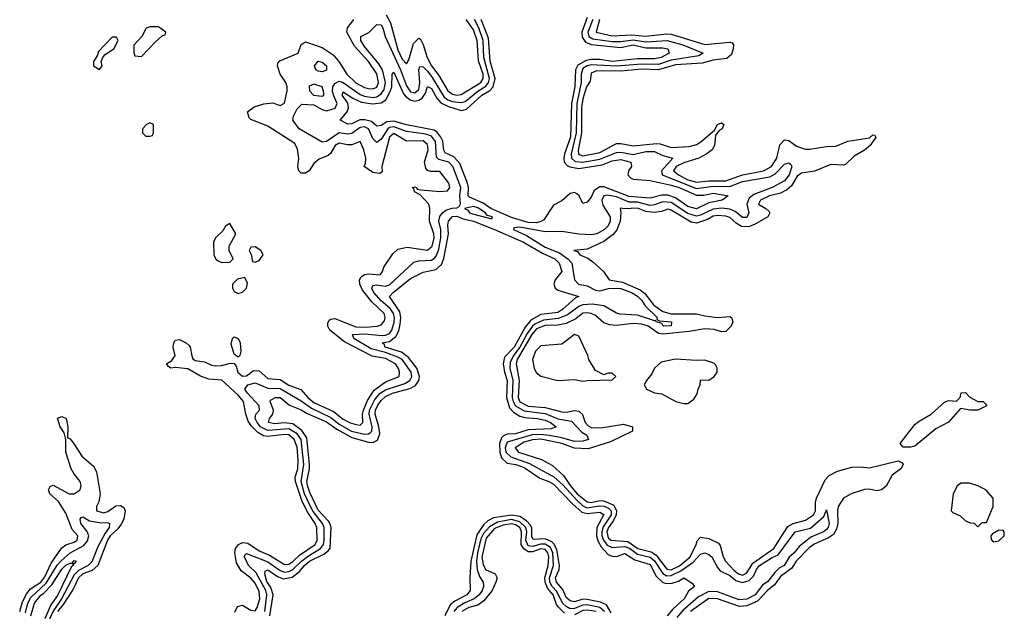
# Model space of a CAD drawing. Header units: inches. Extents: x 2710751 to 2829008, y 857003 to 965602.
# Tile 147 of 256: x 2751010 to 2755695, y 905211 to 908030. Entities that reach past the tile are written whole.
import ezdxf

# ---------------------------------------------------------------- set-up
doc = ezdxf.new("R2010")
doc.units = ezdxf.units.IN
doc.header["$MEASUREMENT"] = 0
doc.layers.add('C7950', color=7, linetype='Continuous')

msp = doc.modelspace()

# ---------------------------------------------------------------- linework, layer by layer
at = {"layer": 'C7950', "color": 2}
for points, elevation in [([(2752033.6, 905206.4), (2752046, 905234), (2752070, 905241), (2752110, 905217.3), (2752130, 905214), (2752140.7, 905230), (2752152.7, 905270), (2752150, 905305.2), (2752130, 905344.5), (2752110, 905369.5), (2752064, 905404), (2752041.8, 905441.8), (2752033.6, 905490), (2752037.6, 905510), (2752051.4, 905528.6), (2752070, 905538.5), (2752095.9, 905535.9), (2752150, 905499.6), (2752198.5, 905478.5), (2752270, 905434.3), (2752290, 905435.6), (2752310, 905448), (2752342.1, 905477.9), (2752416, 905530), (2752424.8, 905550), (2752423.5, 905610), (2752416.8, 905630), (2752381.3, 905681.3), (2752354.2, 905734.2), (2752322.3, 905830), (2752321.5, 905850), (2752332.8, 905890), (2752334.9, 905930), (2752330, 905993.2), (2752316.4, 906030), (2752290, 906051.4), (2752270, 906053.4), (2752190, 906044.1), (2752170, 906046.6), (2752142.6, 906062.6), (2752112.9, 906092.9), (2752097, 906117), (2752085.4, 906150), (2752075.4, 906210), (2752050, 906240.4), (2751972.6, 906312.6), (2751910, 906317.2), (2751870, 906331.1), (2751810, 906365.6), (2751750, 906373.2), (2751729.7, 906369.7), (2751718, 906378), (2751709, 906390), (2751734.5, 906405.5), (2751749.5, 906430), (2751740.5, 906470), (2751742.9, 906490), (2751750, 906502.8), (2751770, 906505.5), (2751802.8, 906490), (2751817, 906477), (2751822, 906470), (2751828.5, 906428.5), (2751834.6, 906414.6), (2751845.5, 906405.5), (2751890, 906400.3), (2751923.2, 906383.2), (2751940.4, 906380.4), (2751970, 906381.8), (2752013.7, 906393.7), (2752030, 906392), (2752039.5, 906379.5), (2752048.5, 906350), (2752070, 906330.5), (2752090, 906333), (2752122, 906358), (2752150, 906356.4), (2752190, 906320.4), (2752250, 906314.9), (2752290, 906288.1), (2752347.9, 906267.9), (2752381.1, 906230), (2752410, 906205.2), (2752503.5, 906163.5), (2752550, 906125.8), (2752579.1, 906110), (2752610, 906100.3), (2752630, 906098.4), (2752642.9, 906110), (2752641, 906150), (2752645.7, 906170), (2752664.3, 906215.7), (2752696.1, 906263.9), (2752750, 906303.6), (2752815.1, 906330), (2752817, 906350), (2752812.1, 906367.9), (2752798.4, 906390), (2752750, 906415), (2752686.8, 906426.8), (2752555.6, 906495.6), (2752486, 906550), (2752476.3, 906570), (2752476.2, 906583.8), (2752482.3, 906597.7), (2752490, 906603), (2752510, 906605.3), (2752610, 906566.8), (2752655.8, 906564.2), (2752711.1, 906568.9), (2752730, 906576), (2752745.6, 906594.4), (2752749.2, 906610), (2752743.7, 906630), (2752685, 906685), (2752640.7, 906740.7), (2752628, 906770), (2752627.6, 906790), (2752635.1, 906804.9), (2752650, 906815.8), (2752670, 906819.5), (2752725.6, 906814.4), (2752737.2, 906830), (2752742.7, 906850), (2752786.2, 906913.8), (2752810, 906936.3), (2752853.6, 906946.4), (2752950, 906932), (2752973.3, 906950), (2752982, 906990), (2752980.9, 907010), (2752960.4, 907070), (2752962, 907130), (2752957.2, 907150), (2752915.5, 907195.5), (2752889.4, 907210), (2752885.6, 907225.6), (2752878, 907230), (2752890, 907233), (2752898, 907230), (2752902, 907222), (2752918.8, 907218.8), (2753010, 907210.3), (2753045.6, 907214.4), (2753057.6, 907230), (2753051.3, 907250), (2753010, 907307), (2752966.9, 907306.9), (2752951.3, 907311.3), (2752942.9, 907322.9), (2752936.9, 907350), (2752953.3, 907410), (2752950, 907435.1), (2752930, 907452), (2752850, 907451.1), (2752790, 907487.6), (2752770, 907469.3), (2752733.4, 907330), (2752735.3, 907304.7), (2752723.6, 907296.4), (2752690, 907300.9), (2752648.7, 907330), (2752655.1, 907344.9), (2752656.9, 907370), (2752647.6, 907410), (2752630, 907449), (2752590, 907433), (2752570, 907432.8), (2752530, 907442), (2752510.5, 907430), (2752488.2, 907391.8), (2752477.5, 907382.5), (2752435.1, 907364.9), (2752410, 907345.1), (2752387.7, 907310), (2752370, 907297.6), (2752350, 907297.6), (2752338.7, 907310), (2752333, 907330), (2752338.7, 907370), (2752332, 907412), (2752319.3, 907439.3), (2752190, 907522), (2752110, 907554), (2752102.5, 907562.5), (2752094, 907590), (2752126.2, 907613.8), (2752172.1, 907627.9), (2752214, 907634), (2752250, 907621), (2752270, 907632), (2752282.7, 907690), (2752282.7, 907710), (2752276, 907730), (2752249.6, 907769.6), (2752236, 907810), (2752238, 907822), (2752247.2, 907832.8), (2752335.3, 907870), (2752349.1, 907910.9), (2752370, 907924.7), (2752450, 907897.6), (2752501.3, 907861.3), (2752528.7, 907830), (2752566.7, 907770), (2752610, 907728.9), (2752650, 907705.7), (2752670, 907701.3), (2752690, 907699.5), (2752710, 907708.7), (2752717.3, 907730), (2752710, 907771.6), (2752670, 907829.6), (2752603.2, 907903.2), (2752566.6, 907970), (2752569.6, 907990.4), (2752599.3, 908030)], 10), ([(2752176.5, 905210), (2752186.4, 905290), (2752180.9, 905310), (2752134.5, 905394.5), (2752099.2, 905430), (2752079.6, 905470), (2752081.7, 905478.3), (2752090, 905487.3), (2752190, 905447), (2752250, 905405.4), (2752270, 905398.3), (2752290, 905400.1), (2752310.4, 905409.6), (2752350.7, 905450), (2752384.2, 905475.8), (2752441.5, 905510), (2752456, 905530), (2752458.1, 905550), (2752459.1, 905610), (2752450.6, 905630), (2752406.8, 905686.8), (2752394.6, 905710), (2752365.8, 905770), (2752348.7, 905830), (2752361.6, 905910), (2752349.2, 906030), (2752330, 906056.2), (2752290, 906079.9), (2752190, 906072.7), (2752156.4, 906090), (2752139.3, 906110), (2752129.8, 906130), (2752133.3, 906150), (2752151.5, 906170), (2752149.6, 906190), (2752094.3, 906250), (2752081.6, 906270), (2752096.2, 906290), (2752130, 906299.6), (2752190, 906274.7), (2752250, 906271.9), (2752350, 906214.2), (2752398.7, 906178.7), (2752490, 906134.8), (2752530, 906103.2), (2752589.6, 906069.6), (2752650, 906055.2), (2752670, 906056.1), (2752678.4, 906061.6), (2752685.7, 906070), (2752686.5, 906090), (2752673, 906150), (2752674.9, 906170), (2752699.6, 906220.4), (2752725, 906250), (2752750, 906266.6), (2752843, 906297), (2752867.1, 906310), (2752876.8, 906330), (2752873.3, 906350), (2752830, 906410.6), (2752810, 906422.3), (2752750, 906443.4), (2752682.1, 906462.1), (2752600.5, 906510), (2752594, 906530), (2752650, 906533.5), (2752734.6, 906525.4), (2752750, 906525.9), (2752770, 906534.9), (2752780.7, 906550), (2752792.2, 906587.8), (2752794, 906610), (2752789, 906630), (2752773.2, 906653.2), (2752729.8, 906690), (2752694.8, 906730), (2752685.4, 906750), (2752690, 906762.8), (2752710, 906766), (2752750, 906760.7), (2752770, 906766.2), (2752885.9, 906874.1), (2752910, 906881.1), (2752970, 906883.6), (2752984.9, 906895.1), (2752993.7, 906906.3), (2753004.3, 906935.7), (2753014.7, 906990), (2753013.7, 907030), (2753004.2, 907070), (2753008.9, 907091.1), (2753021.3, 907110), (2753037.3, 907122.7), (2753067.9, 907132.1), (2753090, 907133.4), (2753100.5, 907139.5), (2753107.1, 907152.9), (2753104.1, 907190), (2753108.9, 907230), (2753071.8, 907330), (2753051.5, 907351.5), (2753004.2, 907364.2), (2752994, 907374), (2752988.4, 907448.4), (2752970, 907473.8), (2752943.4, 907483.4), (2752850, 907496.2), (2752790, 907519.6), (2752770, 907516.3), (2752761.6, 907510), (2752730, 907460.5), (2752710, 907444.2), (2752690, 907463.7), (2752670, 907509.6), (2752650, 907518.5), (2752630, 907515.9), (2752590, 907487.6), (2752570, 907483.5), (2752530, 907489.8), (2752470, 907448.7), (2752450, 907446.4), (2752339.5, 907510), (2752309.3, 907550), (2752313.2, 907570), (2752330, 907604.7), (2752352.7, 907627.3), (2752410, 907623.1), (2752450, 907600.9), (2752470, 907595.5), (2752511.4, 907608.6), (2752520.4, 907630), (2752503.4, 907670), (2752498.7, 907690), (2752500.3, 907710), (2752510, 907726), (2752530, 907736.9), (2752550, 907730.2), (2752630, 907672.8), (2752650, 907664.4), (2752690, 907658.7), (2752710, 907661.8), (2752730, 907675.5), (2752743.8, 907696.2), (2752751.2, 907730), (2752736, 907790), (2752719.2, 907819.2), (2752650, 907902), (2752633, 907930), (2752632.7, 907950), (2752672.1, 907967.9), (2752710, 908006), (2752730, 908004.9), (2752738, 907990), (2752748.8, 907950), (2752822.3, 907790), (2752850, 907713.7), (2752870, 907685.6), (2752890, 907680.7), (2752910, 907697.1), (2752914.7, 907730), (2752908.9, 907791.1), (2752913.6, 907806.4), (2752930, 907804.9), (2752950, 907784), (2752973.5, 907753.5), (2753030, 907660.2), (2753047.7, 907647.7), (2753070, 907639.8), (2753110, 907634.3), (2753130, 907640.2), (2753190, 907689.4), (2753227.5, 907712.5), (2753241.3, 907730), (2753245.5, 907750), (2753218.1, 907850), (2753215.3, 907930), (2753195, 907990), (2753174.1, 908030)], 6), ([(2753710, 908039.3), (2753685.4, 907970), (2753686.2, 907946.2), (2753702.2, 907922.2), (2753730, 907910.9), (2753870, 907896.3), (2753930, 907910.1), (2753990, 907895.6), (2754070, 907896.1), (2754094.8, 907890), (2754101, 907870), (2754062, 907850), (2754030, 907843.1), (2753950, 907842.6), (2753830, 907830.8), (2753770, 907840.3), (2753730, 907839.4), (2753705.1, 907834.9), (2753666.7, 907813.3), (2753654.3, 907790), (2753650.9, 907710.9), (2753636.1, 907630), (2753630.7, 907470), (2753602.8, 907390), (2753598.6, 907370), (2753600.9, 907350), (2753614.4, 907334.4), (2753628.3, 907328.3), (2753670, 907321.1), (2753781.2, 907338.8), (2753830, 907357.8), (2753870, 907362.8), (2753918.8, 907350), (2753921.3, 907330), (2753907.2, 907310), (2753903.7, 907290), (2753915.9, 907275.9), (2753929.1, 907269.1), (2754010, 907262.7), (2754110, 907240.7), (2754147.7, 907230), (2754230, 907194), (2754266.8, 907193.2), (2754310, 907203.7), (2754382, 907190), (2754352, 907170), (2754290, 907157.4), (2754230, 907128.7), (2754190, 907139.8), (2754130, 907181.4), (2754094, 907194), (2754065.9, 907194.1), (2754010, 907179.8), (2753910, 907187), (2753790, 907233.7), (2753770, 907234), (2753744.2, 907215.8), (2753730, 907184.5), (2753710, 907159.5), (2753690, 907153.2), (2753672, 907190), (2753660.5, 907200.5), (2753650, 907207), (2753630, 907200.7), (2753590, 907166.6), (2753550, 907145.2), (2753503.4, 907076.6), (2753490, 907068.3), (2753470, 907062), (2753430, 907064), (2753350, 907087.2), (2753251.6, 907130), (2753214.9, 907154.9), (2753150, 907183.5), (2753144.8, 907190), (2753145.6, 907230), (2753140.3, 907250), (2753103.7, 907343.7), (2753075.8, 907375.8), (2753034.5, 907394.5), (2753027.5, 907407.5), (2753022.8, 907450), (2753014.8, 907470), (2752994.9, 907494.9), (2752982.4, 907502.4), (2752850, 907529), (2752790, 907545.7), (2752757.6, 907542.4), (2752730, 907524.7), (2752710, 907521.6), (2752684, 907544), (2752653, 907553), (2752628.1, 907551.9), (2752590, 907533.6), (2752572, 907532), (2752535.3, 907550), (2752567.8, 907590), (2752575.4, 907610), (2752571.4, 907631.4), (2752544.7, 907670), (2752550, 907686), (2752595.6, 907655.6), (2752636.4, 907636.4), (2752689.1, 907629.1), (2752730, 907633.4), (2752751.6, 907648.4), (2752773.2, 907686.8), (2752780.3, 907710), (2752782, 907770), (2752790, 907779.1), (2752836.9, 907676.9), (2752845.1, 907665.1), (2752868.4, 907648.4), (2752890, 907642), (2752910, 907646), (2752924.7, 907655.3), (2752941.2, 907678.8), (2752950, 907710.8), (2752970, 907702.4), (2752995.4, 907655.4), (2753013.9, 907633.9), (2753050, 907615.4), (2753110, 907597.3), (2753136.6, 907603.4), (2753208.5, 907670), (2753247.1, 907692.9), (2753263.5, 907710), (2753273.1, 907750), (2753248.1, 907831.9), (2753241.2, 907941.2), (2753205.5, 908030)], 2), ([(2752753.3, 908053.3), (2752775.2, 908015.2), (2752810, 907885.5), (2752830, 907841.3), (2752850, 907818.8), (2752861.3, 907838.7), (2752884.4, 907915.6), (2752910, 907942), (2752917, 907937), (2752930, 907911.3), (2752948.2, 907850), (2752970, 907810.4), (2753004.2, 907764.2), (2753047.7, 907690), (2753070, 907674.9), (2753090, 907670.4), (2753110, 907672.4), (2753204.7, 907730), (2753216.2, 907750), (2753215.2, 907770), (2753193.7, 907833.7), (2753187.6, 907930), (2753170, 907981.6), (2753135.1, 908030)], 10), ([(2753737.5, 908030), (2753714.3, 907970), (2753718.4, 907950), (2753738, 907938), (2753830, 907925.5), (2753870, 907925.6), (2753930, 907933.8), (2753990, 907924.7), (2754091, 907930), (2754166, 907910), (2754262, 907870), (2754242, 907858), (2754110, 907835.9), (2754050, 907816.5), (2753970, 907817.7), (2753850, 907807.8), (2753730, 907814.3), (2753709.7, 907810.3), (2753690, 907796.2), (2753681.6, 907770), (2753681.2, 907730), (2753661.8, 907630), (2753657.5, 907490), (2753633.9, 907390), (2753636.2, 907370), (2753653.7, 907353.7), (2753690, 907350.8), (2753770, 907365), (2753850, 907396.8), (2753870, 907397.7), (2753930, 907387), (2753990, 907402.1), (2754030, 907401.4), (2754070, 907382.8), (2754117.3, 907370), (2754064.6, 907310), (2754066.7, 907290), (2754230, 907226), (2754310, 907235.8), (2754390, 907235.3), (2754450, 907258.6), (2754578.8, 907281.2), (2754605, 907295), (2754650, 907341.6), (2754670, 907346.8), (2754679.9, 907339.9), (2754684, 907330), (2754671.2, 907290), (2754650, 907261.1), (2754590.5, 907230), (2754503.6, 907196.4), (2754481.5, 907178.5), (2754470.2, 907150), (2754479.5, 907110), (2754470, 907087.1), (2754450, 907087.4), (2754415.1, 907115.1), (2754390, 907127.2), (2754351.4, 907131.4), (2754310, 907127.6), (2754250, 907098), (2754230, 907093.6), (2754190, 907106), (2754110, 907158.5), (2754070, 907162), (2754030, 907147.2), (2754010, 907144.7), (2753950, 907159.9), (2753910, 907159.9), (2753850, 907185.4), (2753805.9, 907194.1), (2753790.2, 907189.8), (2753779.5, 907170), (2753785.1, 907145.1), (2753820.3, 907090), (2753819.5, 907070), (2753810, 907047), (2753793, 907030), (2753756, 907010), (2753730, 907004.7), (2753670, 907007.6), (2753590, 907020.5), (2753510, 907019.3), (2753390, 907040.4), (2753362, 907038), (2753360.5, 907030), (2753420.9, 907000.9), (2753510, 906945.5), (2753578.2, 906918.2), (2753618, 906890), (2753637.4, 906870), (2753650, 906790.8), (2753669.2, 906769.2), (2753710, 906761.7), (2753750, 906740.8), (2753770, 906737.7), (2753811.8, 906748.2), (2753850, 906750.9), (2753870, 906748.4), (2753921.6, 906730), (2753950, 906712.2), (2753970, 906691.4), (2753986.2, 906666.2), (2754043, 906610), (2754042, 906602), (2754054.6, 906594.6), (2754111, 906590), (2754110.8, 906570.8), (2754075.3, 906570), (2754063.2, 906583.2), (2754039, 906590), (2754037.2, 906597.2), (2754030, 906595.1), (2753950, 906621.5), (2753866.5, 906626.5), (2753850, 906631.6), (2753790, 906666.9), (2753734.5, 906674.5), (2753690, 906671.3), (2753670, 906663.4), (2753617, 906623), (2753574.7, 906605.3), (2753502, 906598), (2753461.3, 906578.7), (2753450, 906569.8), (2753425, 906535), (2753389.5, 906470), (2753359.5, 906430), (2753343.6, 906396.4), (2753342.6, 906370), (2753357.4, 906310), (2753354.2, 906230), (2753358.3, 906210), (2753370, 906189.3), (2753410, 906166.3), (2753510, 906153.4), (2753570, 906128.6), (2753636.5, 906116.5), (2753684.8, 906064.8), (2753708, 906050), (2753717.3, 906030), (2753690, 906020.9), (2753650, 906020.6), (2753590, 906038.3), (2753530, 906049.3), (2753490, 906053.7), (2753448.6, 906051.4), (2753330, 906016.8), (2753320.5, 905990), (2753323.7, 905970), (2753346.4, 905946.4), (2753435.7, 905915.7), (2753551.6, 905851.6), (2753593.9, 905813.9), (2753660.5, 905740.5), (2753690, 905714.3), (2753710, 905704.7), (2753770, 905713.6), (2753790, 905712.5), (2753810, 905704), (2753824, 905690), (2753823.9, 905670), (2753786.9, 905613.1), (2753779.8, 905590), (2753780.9, 905570), (2753788.3, 905550), (2753806.3, 905526.3), (2753830, 905514.6), (2753890, 905519.8), (2753911.3, 905511.3), (2753950, 905483.5), (2754010, 905468.8), (2754031.2, 905451.2), (2754070, 905391.1), (2754090, 905380.5), (2754110, 905381.1), (2754156.2, 905403.8), (2754214.1, 905445.9), (2754250, 905482.8), (2754270, 905489.1), (2754290, 905481.5), (2754303.1, 905470), (2754330, 905419.1), (2754343.6, 905403.6), (2754390, 905382.3), (2754417.5, 905357.5), (2754450, 905347.6), (2754482, 905358), (2754502, 905378), (2754515.6, 905410), (2754530, 905428.8), (2754590, 905467.4), (2754619.6, 905480.4), (2754700.9, 905590), (2754772.9, 905607.1), (2754836.9, 905663.1), (2754850, 905694), (2754862, 905630), (2754857.4, 905610), (2754850, 905600.5), (2754835.5, 905590), (2754775.2, 905564.8), (2754719.9, 905520.1), (2754695.8, 905490), (2754671, 905469), (2754648, 905430), (2754624, 905416), (2754603.7, 905396.3), (2754570, 905353.3), (2754544.7, 905335.3), (2754510, 905289.8), (2754470, 905269), (2754433.8, 905266.2), (2754330, 905303.5), (2754290, 905304.8), (2754240.5, 905279.5), (2754164.8, 905215.2), (2754137.8, 905182.2)], 6), ([(2753769.3, 908030), (2753753.4, 907970), (2753830, 907952.6), (2753922.5, 907957.5), (2753990, 907950.2), (2754090, 907961.6), (2754110, 907959.7), (2754270, 907911.5), (2754390, 907923), (2754399.9, 907919.9), (2754407.3, 907910), (2754405.3, 907890), (2754396.4, 907863.6), (2754374.7, 907845.3), (2754310, 907836.8), (2754258, 907822), (2754130, 907813.6), (2754050, 907791.2), (2753970, 907793.6), (2753870, 907784.6), (2753754.9, 907785.1), (2753730, 907775.1), (2753724.2, 907735.8), (2753706.4, 907710), (2753690, 907653.2), (2753684.1, 907610), (2753683, 907490), (2753667, 907407), (2753669.5, 907389.5), (2753690, 907380.7), (2753770, 907396.1), (2753850, 907438.9), (2753870, 907439.5), (2753930, 907427.9), (2754039.9, 907439.9), (2754058, 907438), (2754110, 907420.2), (2754195.4, 907424.6), (2754230, 907434.6), (2754251.8, 907448.2), (2754316.5, 907503.5), (2754330, 907530.6), (2754350, 907537.3), (2754361, 907530), (2754353.4, 907510), (2754339.1, 907500.9), (2754321.1, 907478.9), (2754317, 907430), (2754304.4, 907410), (2754279.3, 907390), (2754242, 907370), (2754170, 907347.6), (2754134.4, 907330), (2754120.4, 907310), (2754145.5, 907290), (2754190, 907267.1), (2754230, 907255.5), (2754290, 907262.5), (2754370, 907261.4), (2754450, 907290.2), (2754549.3, 907310), (2754587.8, 907330), (2754613.1, 907370), (2754627.5, 907432.5), (2754650, 907457.3), (2754670, 907453.4), (2754706.4, 907426.4), (2754750, 907412.6), (2754770, 907412.6), (2754850, 907425.2), (2754893.8, 907426.2), (2754950.4, 907450.4), (2755053.6, 907466.4), (2755070, 907481), (2755079.8, 907479.8), (2755084.7, 907470), (2755056.3, 907430), (2755030, 907407.6), (2754981.2, 907378.8), (2754940.3, 907339.7), (2754930, 907335.8), (2754870, 907339.2), (2754792.3, 907307.7), (2754730, 907298.5), (2754710, 907284.7), (2754682.2, 907237.8), (2754661, 907219), (2754630, 907203.5), (2754577.3, 907190), (2754534.8, 907170), (2754524.9, 907150), (2754561, 907130), (2754575.8, 907115.8), (2754579.1, 907110), (2754570.6, 907090), (2754506.4, 907053.6), (2754477.6, 907042.4), (2754444.4, 907044.4), (2754419.8, 907059.8), (2754390, 907087.8), (2754370, 907094.2), (2754330, 907096.8), (2754310, 907092.9), (2754282.7, 907077.3), (2754230, 907060.3), (2754204.5, 907064.5), (2754110, 907122.4), (2754093.7, 907126.3), (2754064.8, 907115.2), (2754029.2, 907110.8), (2753990, 907115.8), (2753950, 907132.2), (2753889, 907129), (2753867.7, 907132.3), (2753871, 907111), (2753866.7, 907070), (2753851.2, 907028.8), (2753834.2, 907005.8), (2753790, 906972.3), (2753710, 906936.9), (2753646.8, 906930), (2753664.5, 906924.5), (2753676, 906910), (2753713.3, 906893.3), (2753736.7, 906876.7), (2753787.3, 906830), (2753814.8, 906790), (2753879, 906779), (2753963, 906743), (2753984.3, 906724.3), (2754028, 906670), (2754070, 906639.1), (2754110, 906628.4), (2754230, 906628.9), (2754270, 906618), (2754330, 906610.3), (2754390, 906615.5), (2754397.3, 906610), (2754403, 906590), (2754394.9, 906570), (2754370, 906543.7), (2754350, 906542.9), (2754314.2, 906554.2), (2754270, 906557.4), (2754196, 906544), (2754070, 906530.8), (2754050, 906534.8), (2754000.5, 906570), (2753970, 906578.9), (2753930, 906582), (2753850, 906573), (2753816.2, 906576.2), (2753790, 906586), (2753750, 906619.5), (2753730, 906629.4), (2753710, 906632.8), (2753690, 906631.1), (2753656.3, 906603.7), (2753610, 906581.4), (2753570, 906574), (2753510, 906572.1), (2753470, 906556.2), (2753446.4, 906530), (2753376.5, 906410), (2753372.3, 906390), (2753386, 906310), (2753381.5, 906230), (2753389.6, 906209.6), (2753430, 906188.1), (2753510, 906182.3), (2753590, 906161.3), (2753610, 906160.2), (2753650, 906167.2), (2753670, 906164.4), (2753688.8, 906148.8), (2753700.3, 906110), (2753714.4, 906094.4), (2753730, 906086), (2753775.5, 906084.5), (2753883.1, 906103.1), (2753926, 906090), (2753926, 906070), (2753820.8, 906019.2), (2753714.7, 905985.3), (2753650, 905988.5), (2753590, 906011.2), (2753490, 906031), (2753450, 906028.7), (2753410, 906016.8), (2753368, 905990), (2753384, 905970), (2753493.7, 905933.7), (2753546.1, 905906.1), (2753597.4, 905857.4), (2753629.3, 905810), (2753663.5, 905770), (2753710, 905732.1), (2753730, 905729.5), (2753770, 905739), (2753790, 905737.6), (2753836.9, 905716.9), (2753849.5, 905690), (2753847.8, 905670), (2753836.3, 905643.7), (2753811.2, 905610), (2753804.1, 905590), (2753810, 905561.7), (2753823.7, 905550), (2753903.6, 905543.6), (2753952.2, 905510), (2754014.6, 905494.6), (2754038.1, 905478.1), (2754090, 905411.4), (2754110, 905408.7), (2754150, 905427.4), (2754199.8, 905470), (2754229, 905529), (2754233.2, 905546.8), (2754250, 905564.7), (2754290, 905557.3), (2754335.9, 905535.9), (2754344, 905524), (2754357.6, 905470), (2754369.3, 905449.3), (2754410, 905404.9), (2754430, 905389.3), (2754450, 905383), (2754470, 905394), (2754499.4, 905440.6), (2754598.7, 905510), (2754665.2, 905614.8), (2754690, 905630.2), (2754750, 905644.9), (2754786.9, 905670), (2754796.2, 905690), (2754796.5, 905730), (2754801.4, 905750), (2754842.6, 905837.4), (2754861.3, 905858.7), (2754901.7, 905878.3), (2754970, 905897.6), (2755010, 905899.6), (2755054.6, 905894.6), (2755190, 905927.3), (2755210, 905918.8), (2755213.7, 905910), (2755203, 905890), (2755161.1, 905858.9), (2755133, 905807), (2755110.2, 905789.8), (2755090, 905784.7), (2755050, 905793.3), (2755030, 905791.8), (2754966.8, 905770), (2754930, 905749.5), (2754905.5, 905710), (2754901.5, 905690), (2754903.9, 905630), (2754897.4, 905602.6), (2754882.7, 905577.3), (2754858.9, 905561.1), (2754790, 905531.6), (2754766.4, 905513.6), (2754704.7, 905450), (2754684, 905416), (2754630, 905377.4), (2754602.1, 905337.9), (2754569.1, 905310.9), (2754520.4, 905259.6), (2754470, 905237.3), (2754434.7, 905234.7), (2754330, 905271.3), (2754290, 905272.2), (2754202.3, 905210)], 10), ([(2752200.3, 905190), (2752216.1, 905290), (2752204.8, 905324.8), (2752186.2, 905353.8), (2752176.3, 905390), (2752178, 905402), (2752190, 905408.2), (2752236.2, 905376.2), (2752266.1, 905366.1), (2752306.4, 905373.6), (2752340.6, 905399.4), (2752365.8, 905430), (2752389.8, 905450), (2752456.8, 905483.2), (2752479.9, 905500.1), (2752487.9, 905512.1), (2752492.4, 905610), (2752487, 905627), (2752479.9, 905639.9), (2752430, 905692.8), (2752390, 905777), (2752379.8, 905810), (2752375.8, 905830), (2752388.4, 905890), (2752388.4, 905910), (2752377.1, 906037.1), (2752353, 906073), (2752310, 906103.8), (2752270, 906109), (2752224, 906104), (2752193.2, 906110), (2752198, 906130), (2752215.1, 906150), (2752218.4, 906170), (2752202, 906210), (2752203.6, 906216.4), (2752228, 906230), (2752250, 906230.3), (2752293.2, 906193.2), (2752350, 906171.5), (2752375.5, 906155.5), (2752470, 906113), (2752518.6, 906078.6), (2752590, 906038.8), (2752670, 906016.9), (2752690, 906015.2), (2752712.9, 906027.1), (2752723.9, 906056.1), (2752719.3, 906090), (2752701.6, 906150), (2752703.7, 906170), (2752712.6, 906190), (2752730, 906215.2), (2752750, 906234), (2752784.5, 906250), (2752867.1, 906272.9), (2752893.5, 906286.5), (2752908.8, 906310), (2752912.3, 906330), (2752900.4, 906370), (2752860, 906420), (2752826.1, 906446.1), (2752749.4, 906470), (2752743.7, 906483.7), (2752735.3, 906490), (2752770, 906496.9), (2752800.2, 906519.8), (2752813.4, 906546.6), (2752820.9, 906579.1), (2752824, 906610), (2752818.3, 906638.3), (2752769.6, 906710), (2752787, 906730), (2752870, 906796), (2752930, 906826.4), (2752990, 906838.9), (2753017.2, 906862.8), (2753028.2, 906891.8), (2753049.8, 907010), (2753046.6, 907050), (2753049.8, 907070), (2753070, 907092.4), (2753090, 907093.2), (2753120.9, 907080.9), (2753170, 907070.2), (2753270.1, 907030.1), (2753408, 906970), (2753497.9, 906917.9), (2753557.1, 906890), (2753577.6, 906870), (2753590.4, 906830), (2753558.8, 906790), (2753551, 906770), (2753558, 906750), (2753570, 906741), (2753671.3, 906710), (2753655.2, 906704.8), (2753595.3, 906650), (2753570, 906635.1), (2753490, 906624.6), (2753442.1, 906597.9), (2753415.4, 906564.6), (2753362.8, 906470), (2753317.6, 906422.4), (2753310.2, 906390), (2753316.3, 906350), (2753330.1, 906310), (2753326.9, 906230), (2753340.9, 906180.9), (2753359.7, 906159.7), (2753390, 906141.5), (2753413.6, 906133.6), (2753472, 906130), (2753510, 906122), (2753536.4, 906110), (2753562.8, 906090), (2753539, 906081), (2753430, 906075.1), (2753370, 906056.1), (2753330, 906055.1), (2753312.5, 906047.5), (2753302.7, 906037.3), (2753293.9, 906010), (2753294, 905970), (2753302.7, 905942.7), (2753330, 905916.9), (2753370.8, 905910), (2753410, 905896.3), (2753484.9, 905844.9), (2753527.3, 905830), (2753550, 905816.5), (2753641.6, 905721.6), (2753684.2, 905684.2), (2753710, 905676.3), (2753770, 905683.1), (2753790, 905672.4), (2753756.5, 905610), (2753754.8, 905570), (2753762.9, 905542.9), (2753777.5, 905517.5), (2753810, 905482), (2753830, 905473.1), (2753850, 905472), (2753890, 905486.4), (2753937, 905457), (2754010, 905434), (2754038.4, 905378.4), (2754070, 905348.2), (2754090, 905343.1), (2754114.3, 905345.7), (2754144.9, 905355.1), (2754170.4, 905370.4), (2754210, 905344.7), (2754221, 905330), (2754192.5, 905307.5), (2754172.2, 905270), (2754118.7, 905221.3), (2754091.2, 905188.8)], 2), ([(2751010, 905210.4), (2751023, 905257), (2751043.4, 905296.6), (2751062.1, 905317.9), (2751110, 905350.3), (2751130, 905374.6), (2751159.8, 905440.2), (2751208.4, 905511.6), (2751230, 905527), (2751270, 905540.4), (2751283.7, 905550), (2751286.6, 905570), (2751260.3, 905600.3), (2751230, 905678), (2751194.7, 905734.7), (2751154, 905770), (2751147.3, 905790), (2751154.8, 905805.2), (2751170, 905812.7), (2751246, 905770), (2751270, 905770.5), (2751297.6, 905790), (2751302.4, 905810), (2751298, 905830), (2751267.3, 905867.3), (2751255.4, 905890), (2751229.6, 905970), (2751229.4, 906029.4), (2751222, 906062), (2751202.7, 906090), (2751189.3, 906130.7), (2751210, 906138.8), (2751231, 906130), (2751238.8, 906090), (2751238, 906038), (2751250, 906032), (2751270, 906007.3), (2751305.5, 905950), (2751362, 905902), (2751375.1, 905875.1), (2751393.7, 905770), (2751387.1, 905732.9), (2751374.8, 905710), (2751376, 905690), (2751410, 905680.4), (2751430, 905687), (2751467.1, 905712.9), (2751490, 905715.3), (2751505.5, 905705.5), (2751511.8, 905690), (2751504.9, 905650), (2751493.4, 905626.6), (2751476.3, 905603.7), (2751440.6, 905570), (2751428, 905550), (2751381.8, 905430), (2751354.9, 905405.1), (2751310, 905389.8), (2751289.3, 905370.7), (2751263.7, 905316.3), (2751217.2, 905242.8), (2751190, 905209.7)], 10), ([(2751036.9, 905203.1), (2751048.6, 905250), (2751063.2, 905276.8), (2751135.3, 905344.7), (2751189, 905431), (2751207.9, 905452.1), (2751249.9, 905490.1), (2751315, 905525), (2751333.3, 905546.7), (2751338.4, 905570), (2751331.7, 905591.7), (2751300.5, 905630), (2751297.2, 905650), (2751302, 905658), (2751310, 905660.7), (2751342.4, 905642.4), (2751390, 905634), (2751432.7, 905632.7), (2751437.3, 905630), (2751435.6, 905610), (2751416.5, 905583.5), (2751381.6, 905518.4), (2751352.9, 905447.1), (2751335.6, 905430), (2751290, 905406), (2751270, 905384.2), (2751208.8, 905270), (2751168.6, 905211.4), (2751141.5, 905150)], 6), ([(2753823.9, 905203.9), (2753801.7, 905241.7), (2753774.5, 905254.5), (2753710, 905267.6), (2753690, 905268.4), (2753650, 905256), (2753630, 905260.4), (2753610, 905277.6), (2753595.3, 905315.3), (2753565.1, 905350), (2753559.8, 905370), (2753577.3, 905410), (2753578.8, 905430), (2753566.3, 905506.3), (2753551.9, 905531.9), (2753541.8, 905541.8), (2753510, 905556.2), (2753453.1, 905553.1), (2753447, 905567), (2753447.2, 905607.2), (2753441.3, 905621.3), (2753421.7, 905641.7), (2753390, 905662.2), (2753350, 905669.4), (2753264.3, 905655.7), (2753237.9, 905642.1), (2753217.6, 905622.4), (2753184.6, 905575.4), (2753156.3, 905450), (2753151.7, 905371.7), (2753154, 905310), (2753137.6, 905290), (2753080.6, 905259.4), (2753058.5, 905241.5), (2753033.8, 905190)], 2), ([(2753793, 905210), (2753770, 905229.2), (2753710, 905241.2), (2753690, 905241.1), (2753650, 905223.9), (2753630, 905223.2), (2753610, 905233.3), (2753593.3, 905250), (2753566.2, 905306.2), (2753544.3, 905330), (2753533, 905350), (2753531.1, 905370), (2753550.5, 905430), (2753547.2, 905490), (2753535.2, 905515.2), (2753510, 905530.5), (2753490, 905531.1), (2753450, 905519.6), (2753430, 905523.7), (2753418.5, 905550), (2753422.9, 905590), (2753418.3, 905610), (2753390, 905636.9), (2753350, 905647.9), (2753284.1, 905635.9), (2753245.8, 905614.2), (2753217.8, 905582.2), (2753204.3, 905555.7), (2753188.4, 905490), (2753184.2, 905450), (2753186.6, 905410), (2753197.7, 905377.7), (2753214.7, 905350), (2753216.9, 905330), (2753211.2, 905310), (2753196.9, 905290), (2753173.1, 905270), (2753128.2, 905251.8), (2753091.3, 905230), (2753075.2, 905210)], 6), ([(2753602.6, 905202.6), (2753572.1, 905232.1), (2753563.7, 905243.7), (2753547.8, 905290), (2753521.2, 905321.2), (2753509.9, 905349.9), (2753509.2, 905370.8), (2753524.2, 905430), (2753527.4, 905470), (2753523.4, 905490), (2753510, 905506), (2753490, 905508.1), (2753450, 905494.4), (2753430, 905495.2), (2753408.2, 905508.2), (2753396.1, 905530), (2753398.4, 905590), (2753390.6, 905610), (2753370, 905622.7), (2753350, 905627.6), (2753310, 905620.8), (2753270, 905605), (2753230, 905559.7), (2753208.9, 905468.9), (2753214.7, 905434.7), (2753226.7, 905410), (2753272, 905390), (2753282, 905370), (2753276, 905350), (2753258.4, 905310), (2753218.3, 905261.7), (2753190, 905241), (2753148, 905230), (2753113.4, 905210)], 10), ([(2751063.1, 905190), (2751079.8, 905250), (2751110, 905288.7), (2751123.7, 905296.3), (2751162.7, 905337.3), (2751210, 905411.5), (2751230, 905430.2), (2751250, 905440.5), (2751259.5, 905440.5), (2751270, 905452.4), (2751278, 905450), (2751270, 905438), (2751262, 905438), (2751266.8, 905430), (2751256.2, 905423.8), (2751190, 905286.6), (2751157.9, 905242.1), (2751130, 905175.1)], 2), ([(2753753.3, 905210), (2753710, 905215.8), (2753690, 905214.3), (2753650, 905194)], 10)]:
    msp.add_lwpolyline(points, dxfattribs=dict(at, elevation=elevation))
for points, elevation in [([(2751670, 907995.3), (2751630, 907995.3), (2751611.6, 907988.4), (2751591.3, 907948.7), (2751552.7, 907907.3), (2751552.7, 907872.7), (2751558, 907858), (2751590, 907854), (2751656.4, 907923.6), (2751690, 907954), (2751702, 907958), (2751706, 907970)], 14), ([(2751470, 907946), (2751450, 907946), (2751383.6, 907876.4), (2751379.6, 907860.4), (2751362, 907830), (2751362, 907810), (2751390, 907792), (2751402, 907810), (2751398, 907830), (2751407.3, 907852.7), (2751416.4, 907863.6), (2751458, 907890), (2751478, 907930)], 14), ([(2752450, 907781.6), (2752430, 907783.6), (2752419.3, 907790), (2752412.3, 907810), (2752430, 907832.4), (2752450, 907827.7), (2752470.4, 907810), (2752470, 907789.6)], 6), ([(2752410, 907722.9), (2752387.5, 907712.5), (2752388.4, 907690), (2752408, 907670), (2752450, 907664.9), (2752457, 907670), (2752457.2, 907682.8), (2752449, 907710)], 10), ([(2751630, 907538), (2751614, 907530), (2751594, 907510), (2751594, 907490), (2751610, 907474), (2751630, 907474), (2751642, 907478), (2751646, 907490), (2751646, 907530)], 14), ([(2753170, 907140.3), (2753127.3, 907130), (2753142, 907122), (2753150.4, 907110), (2753164.1, 907104.1), (2753250, 907082), (2753257, 907083), (2753259.3, 907090), (2753236.6, 907096.6), (2753227, 907107), (2753227.3, 907110), (2753190, 907133.2)], 6), ([(2752010, 907058), (2751990, 907046), (2751976.9, 907023.1), (2751942, 906990), (2751932, 906970), (2751934, 906910), (2751945.4, 906885.4), (2751970, 906872), (2752010, 906874), (2752026, 906890), (2752006, 906930), (2752006, 906950), (2752038, 907010)], 14), ([(2752130, 906948), (2752110, 906946), (2752102, 906930), (2752111.6, 906911.6), (2752118, 906878), (2752130, 906874), (2752150, 906882), (2752168, 906910), (2752158, 906930)], 14), ([(2752082, 906802), (2752046.4, 906793.6), (2752022, 906770), (2752022, 906750), (2752030, 906734), (2752050, 906724.7), (2752070, 906731.3), (2752088.7, 906750), (2752094, 906774)], 14), ([(2753650, 906529), (2753590, 906484), (2753490, 906475.3), (2753464.7, 906450), (2753451, 906410), (2753458.8, 906370), (2753468.1, 906348.1), (2753490, 906331), (2753570, 906311.3), (2753650, 906316), (2753690, 906306.8), (2753711.1, 906311.1), (2753830, 906314), (2753846, 906330), (2753830, 906346), (2753810, 906346), (2753790, 906338), (2753750, 906358), (2753719, 906410), (2753714, 906430), (2753670, 906522)], 14), ([(2752050, 906422), (2752030, 906435.3), (2752016.4, 906483.6), (2752022, 906510), (2752030, 906518), (2752050, 906511), (2752058.8, 906490), (2752062.8, 906450), (2752058, 906430)], 10), ([(2754130, 906412.7), (2754062, 906398), (2754031.3, 906370), (2754017.3, 906342.7), (2753992, 906310), (2753982, 906290), (2753992, 906270), (2754030, 906251.3), (2754066.4, 906246.4), (2754132, 906210), (2754170, 906200.7), (2754190, 906200.7), (2754217.5, 906222.5), (2754233.6, 906246.4), (2754238, 906270), (2754248, 906290), (2754250, 906314), (2754290, 906312), (2754315.3, 906330), (2754328.7, 906350), (2754328.7, 906370), (2754323.1, 906383.1), (2754312.9, 906392.9), (2754270, 906408), (2754230, 906406)], 14), ([(2755570, 906168.7), (2755531.1, 906168.9), (2755490, 906178), (2755484.7, 906175.3), (2755430, 906112.7), (2755370, 906080.7), (2755270, 905998), (2755250, 905992.8), (2755213.6, 905993.6), (2755199.6, 906010), (2755270, 906100.4), (2755290, 906117), (2755346.6, 906150), (2755410, 906206.8), (2755430, 906216), (2755467.3, 906212.7), (2755486, 906230), (2755490, 906252), (2755510, 906254), (2755531.3, 906231.3), (2755570, 906211.3), (2755594, 906210), (2755610, 906194), (2755610.7, 906189.3)], 10), ([(2755530, 905822), (2755490, 905822), (2755472, 905810), (2755452, 905770), (2755442, 905690), (2755450, 905682), (2755485.4, 905665.4), (2755510, 905642), (2755532.7, 905632.7), (2755551.6, 905631.6), (2755570, 905614), (2755590, 905634), (2755610, 905634), (2755642, 905710), (2755642, 905750), (2755608, 905790), (2755570, 905808.7)], 14), ([(2755670, 905598), (2755639.6, 905580.4), (2755632, 905570), (2755632.7, 905552.7), (2755642, 905542), (2755670, 905547.3), (2755694, 905570), (2755695.3, 905590), (2755690, 905595.3)], 14)]:
    msp.add_lwpolyline(points, close=True, dxfattribs=dict(at, elevation=elevation))

doc.saveas('drawing.dxf')
